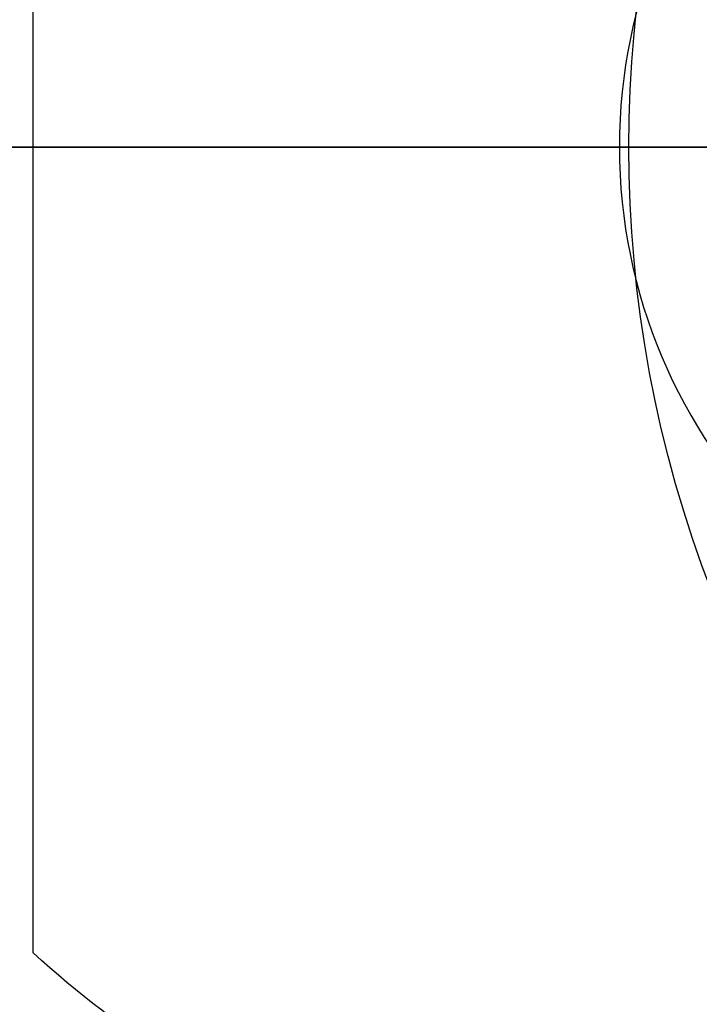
# Model space of a CAD drawing. Extents: x 1 to 126, y -14 to 17.
# Tile 56 of 131: x 43.0177 to 43.0871, y 1.3505 to 1.451. Entities that reach past the tile are written whole.
import ezdxf

# ---------------------------------------------------------------- set-up
doc = ezdxf.new("R2010")
doc.units = 0
doc.set_wipeout_variables(frame=1)
doc.header["$PDMODE"] = 3
doc.linetypes.add('DASHDOT', pattern=[1, 0.5, -0.25, 0, -0.25])
for name, color, linetype in [('A-ALBA-2', 2, 'Continuous'), ('A-ALBA-3', 3, 'Continuous'), ('A-ANOT-COTA-ACUM', 1, 'Continuous'), ('A-ANOT-COTA-PARC', 1, 'Continuous'), ('A-EQPM-FIJO', 1, 'Continuous'), ('A-MURO-HATC', 252, 'Continuous')]:
    doc.layers.add(name, color=color, linetype=linetype)
doc.styles.add('BIS-COTA', font='swissb.ttf')
doc.styles.add('BIS-COTA-ACUM', font='swissi.ttf', dxfattribs={"oblique": 20})
doc.dimstyles.new('BIS-COTA-ACUM', dxfattribs={"dimscale": 0.9, "dimtxt": 0.0016, "dimasz": 0.001, "dimexe": 0.0035, "dimexo": 0, "dimgap": 0.0005, "dimtad": 1, "dimdec": 1, "dimlfac": 100, "dimrnd": 1, "dimzin": 9, "dimdsep": 46, "dimtxsty": 'BIS-COTA-ACUM', "dimblk1": 'MARK1', "dimblk2": 'MARK2', "dimsah": 1, "dimcen": 0, "dimclrd": 1, "dimclre": 256, "dimclrt": 256, "dimaunit": 1, "dimadec": 0, "dimazin": 0, "dimtfac": 1, "dimtdec": 1, "dimtix": 1, "dimtmove": 2, "dimatfit": 3, "dimldrblk": 'MARK1', "dimfxl": 1, "dimtolj": 1, "dimarcsym": 1})
doc.dimstyles.new('BIS-COTA-PARC', dxfattribs={"dimscale": 0, "dimtxt": 0.0018, "dimasz": 0.001, "dimexe": 0.0015, "dimexo": 0, "dimgap": 0.0005, "dimtad": 1, "dimdec": 0, "dimlfac": 100, "dimzin": 9, "dimdsep": 46, "dimtxsty": 'BIS-COTA', "dimblk": 'OBLIQUE', "dimcen": 2.5, "dimclrd": 256, "dimclre": 251, "dimclrt": 2, "dimadec": 1, "dimazin": 2, "dimtfac": 1, "dimtdec": 0, "dimtix": 1, "dimtmove": 2, "dimatfit": 3, "dimldrblk": 'DOT', "dimfxl": 0.0015, "dimfxlon": 1, "dimtolj": 1, "dimtzin": 0, "dimarcsym": 0})

# ---------------------------------------------------------------- blocks, each defined once
blk = doc.blocks.new('BIS-IBB2-PL')
blk.add_lwpolyline([(-0.101822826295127, -0.2157172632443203, 0.08578280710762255), (-0.1325113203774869, -0.2757810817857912, 0.0754446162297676), (-0.1439988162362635, -0.3514797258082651, 0.0754446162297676), (-0.132511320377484, -0.427178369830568, 0.08578280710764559), (-0.1018228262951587, -0.4872421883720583, 0.1060700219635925), (-0.05283656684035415, -0.5298563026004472, 0.1268223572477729), (-9.793723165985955e-07, -0.5434768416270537, 0.1268223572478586), (0.05283460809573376, -0.5298563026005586, 0.1060700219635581), (0.1018208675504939, -0.4872421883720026, 0.08578280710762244), (0.1325093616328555, -0.427178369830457, 0.0754446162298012), (0.1439968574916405, -0.3514797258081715, 0.07544461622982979), (0.1325093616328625, -0.275781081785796, 0.0857828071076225), (0.1018208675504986, -0.2157172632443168, 0.08473736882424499), (0.08223316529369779, -0.1852129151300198), (-3.006607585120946e-07, -0.1852129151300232), (-0.08223444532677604, -0.1852129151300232, 0.08473736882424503), (-0.1018221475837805, -0.2157172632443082)], format="xyb")
blk.add_arc((-6.400166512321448e-07, -0.3715497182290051), 0.1255883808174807, 46.85917015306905, 133.1408298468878)
blk = doc.blocks.new('BIS-TOMA-AGUA')
at = {"linetype": 'DASHDOT', "ltscale": 0.03}
blk.add_line((-3.4003494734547e-18, -0.03983725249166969), (-6.909747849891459e-20, 0.03983725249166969), dxfattribs=at)
blk.add_circle((0, 0), 0.01250000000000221)
blk = doc.blocks.new('_Oblique')
at = {"color": 0, "lineweight": -2}
blk.add_line((-0.5, -0.5), (0.5, 0.5), dxfattribs=at)
blk = doc.blocks.new('*D507')
at = {"layer": 'A-ANOT-COTA-PARC', "color": 251, "lineweight": -2, "transparency": 16777216}
for p, q in [((42.65419813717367, 1.437996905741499), (42.59419813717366, 1.437996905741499)), ((42.65419813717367, 0.7954969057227), (42.59419813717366, 0.7954969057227))]:
    blk.add_line(p, q, dxfattribs=at)
at = {"layer": 'A-ANOT-COTA-PARC', "lineweight": -2, "transparency": 16777216}
blk.add_line((42.62419813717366, 1.437996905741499), (42.62419813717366, 0.7954969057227), dxfattribs=at)
at = {"layer": 'Defpoints', "color": 0, "transparency": 16777216}
for p in [(43.5290347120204, 1.437996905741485), (42.62419813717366, 0.7954969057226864), (43.53554786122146, 0.7954969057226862)]:
    blk.add_point(p, dxfattribs=at)
at = {"layer": 'A-ANOT-COTA-PARC', "lineweight": -2, "transparency": 16777216, "xscale": 0.02, "yscale": 0.02, "zscale": 0.02}
for p, rotation in [((42.62419813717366, 1.437996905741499), 90), ((42.62419813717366, 0.7954969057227), 270)]:
    blk.add_blockref('_Oblique', p, dxfattribs=dict(at, rotation=rotation))
at = {"layer": 'A-ANOT-COTA-PARC', "color": 2, "transparency": 16777216, "insert": (42.62419813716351, 1.115496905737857), "char_height": 0.036, "attachment_point": 5, "rotation": 90, "style": 'BIS-COTA'}
blk.add_mtext('\\A1;64', dxfattribs=at)
blk = doc.blocks.new('_Dot')
at = {"color": 0, "linetype": 'ByBlock', "lineweight": -2}
blk.add_line((-0.5, 0), (-1, 0), dxfattribs=at)
at = {"color": 0, "linetype": 'ByBlock', "const_width": 0.5}
blk.add_lwpolyline([(-0.25, 0, 1), (0.25, 0, 1)], format="xyb", close=True, dxfattribs=at)
blk = doc.blocks.new('*D487')
at = {"layer": 'A-ANOT-COTA-ACUM', "lineweight": -2, "transparency": 16777216}
for p, q in [((42.90373865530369, 1.217996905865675), (42.8183595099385, 1.217975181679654)), ((42.8183595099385, 1.217975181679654), (42.92542798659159, 1.217975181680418)), ((42.86373865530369, 1.21799690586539), (42.90373865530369, 1.217996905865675))]:
    blk.add_line(p, q, dxfattribs=at)
at = {"layer": 'Defpoints', "color": 0, "transparency": 16777216}
for p in [(44.83391216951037, 1.755496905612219), (42.85835950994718, 1.217975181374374), (42.86373865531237, 1.217996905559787)]:
    blk.add_point(p, dxfattribs=at)
at = {"layer": 'A-ANOT-COTA-ACUM', "transparency": 16777216, "insert": (42.89689374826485, 1.244442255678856), "char_height": 0.032, "attachment_point": 5, "style": 'BIS-COTA-ACUM'}
blk.add_mtext('\\A1;54', dxfattribs=at)
blk = doc.blocks.new('MARK1')
at = {"color": 0}
for p, q in [((0, 1.5), (0, -1.5)), ((0.9959054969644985, 0), (-1.004094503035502, 0))]:
    blk.add_line(p, q, dxfattribs=at)
blk.add_lwpolyline([(0.4991923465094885, 0.4951376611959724), (-0.5040945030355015, -0.5)], dxfattribs=at)
blk = doc.blocks.new('MARK2')
at = {"color": 0}
for p, q in [((0, 1.5), (0, -1.5)), ((0.9959054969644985, 0), (-1.004094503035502, 0))]:
    blk.add_line(p, q, dxfattribs=at)
blk.add_lwpolyline([(0.4991923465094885, 0.4951376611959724), (-0.5040945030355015, -0.5)], dxfattribs=at)
blk = doc.blocks.new('*D488')
at = {"layer": 'A-ANOT-COTA-ACUM', "lineweight": -2, "transparency": 16777216}
for p, q in [((43.00680286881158, 1.282419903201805), (43.00680286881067, 1.410892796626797)), ((43.03391216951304, 1.257996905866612), (43.00680286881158, 1.282419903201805)), ((43.03391216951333, 1.217996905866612), (43.03391216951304, 1.257996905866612))]:
    blk.add_line(p, q, dxfattribs=at)
at = {"layer": 'Defpoints', "color": 0, "transparency": 16777216}
for p in [(44.83391216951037, 1.755496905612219), (43.00680286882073, 1.322419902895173), (43.03391216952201, 1.217996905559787)]:
    blk.add_point(p, dxfattribs=at)
at = {"layer": 'A-ANOT-COTA-ACUM', "transparency": 16777216, "insert": (42.98035751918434, 1.371656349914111), "char_height": 0.032, "attachment_point": 5, "rotation": 90.00000000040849, "style": 'BIS-COTA-ACUM'}
blk.add_mtext('\\A1;180', dxfattribs=at)
blk = doc.blocks.new('*D489')
at = {"layer": 'A-ANOT-COTA-PARC', "color": 251, "lineweight": -2, "transparency": 16777216}
for p, q in [((43.49980700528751, 1.755496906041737), (43.55980700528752, 1.755496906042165)), ((43.49980700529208, 1.115496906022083), (43.55980700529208, 1.115496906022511))]:
    blk.add_line(p, q, dxfattribs=at)
at = {"layer": 'A-ANOT-COTA-PARC', "lineweight": -2, "transparency": 16777216}
blk.add_line((43.52980700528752, 1.755496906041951), (43.52980700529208, 1.115496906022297), dxfattribs=at)
at = {"layer": 'Defpoints', "color": 0, "transparency": 16777216}
for p in [(42.83391216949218, 1.75549690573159), (42.8339121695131, 1.115496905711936), (43.52980700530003, 1.115496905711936)]:
    blk.add_point(p, dxfattribs=at)
at = {"layer": 'A-ANOT-COTA-PARC', "lineweight": -2, "transparency": 16777216, "xscale": 0.02, "yscale": 0.02, "zscale": 0.02}
for p, rotation in [((43.52980700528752, 1.755496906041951), 90.0000000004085), ((43.52980700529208, 1.115496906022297), 270.0000000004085)]:
    blk.add_blockref('_Oblique', p, dxfattribs=dict(at, rotation=rotation))
at = {"layer": 'A-ANOT-COTA-PARC', "color": 2, "transparency": 16777216, "insert": (43.46262194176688, 1.369301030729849), "char_height": 0.036, "attachment_point": 5, "rotation": 90.00000000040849, "style": 'BIS-COTA'}
blk.add_mtext('\\A1;64', dxfattribs=at)
blk = doc.blocks.new('*D461')
at = {"layer": 'A-ANOT-COTA-ACUM', "lineweight": -2, "transparency": 16777216}
blk.add_line((47.36352474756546, 1.355822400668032), (47.36352474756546, 1.244012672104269), dxfattribs=at)
at = {"layer": 'Defpoints', "color": 0, "transparency": 16777216}
for p in [(42.71391216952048, 2.055496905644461), (47.36352474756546, 1.355822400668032), (47.36352474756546, 1.31254259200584)]:
    blk.add_point(p, dxfattribs=at)
at = {"layer": 'A-ANOT-COTA-ACUM', "transparency": 16777216, "insert": (47.38999182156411, 1.273277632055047), "char_height": 0.032, "attachment_point": 5, "rotation": 270, "style": 'BIS-COTA-ACUM'}
blk.add_mtext('\\A1;25', dxfattribs=at)
blk = doc.blocks.new('*D462')
at = {"layer": 'A-ANOT-COTA-ACUM', "lineweight": -2, "transparency": 16777216}
blk.add_line((47.46352474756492, 1.233746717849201), (47.46352474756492, 1.131096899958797), dxfattribs=at)
at = {"layer": 'Defpoints', "color": 0, "transparency": 16777216}
for p in [(42.71391216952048, 2.055496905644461), (47.46352474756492, 1.233746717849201), (47.46352474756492, 1.199451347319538)]:
    blk.add_point(p, dxfattribs=at)
at = {"layer": 'A-ANOT-COTA-ACUM', "transparency": 16777216, "insert": (47.48999182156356, 1.16027412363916), "char_height": 0.032, "attachment_point": 5, "rotation": 270, "style": 'BIS-COTA-ACUM'}
blk.add_mtext('\\A1;35', dxfattribs=at)
blk = doc.blocks.new('*D463')
at = {"layer": 'A-ANOT-COTA-ACUM', "lineweight": -2, "transparency": 16777216}
blk.add_line((47.46352474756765, 0.6337467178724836), (47.46352474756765, 0.5063092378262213), dxfattribs=at)
at = {"layer": 'Defpoints', "color": 0, "transparency": 16777216}
for p in [(42.71391216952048, 2.055496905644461), (47.46352474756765, 0.6337467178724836), (47.46352474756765, 0.5746636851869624)]:
    blk.add_point(p, dxfattribs=at)
at = {"layer": 'A-ANOT-COTA-ACUM', "transparency": 16777216, "insert": (47.48999182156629, 0.5354864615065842), "char_height": 0.032, "attachment_point": 5, "rotation": 270, "style": 'BIS-COTA-ACUM'}
blk.add_mtext('\\A1;35', dxfattribs=at)
blk = doc.blocks.new('*D464')
at = {"layer": 'A-ANOT-COTA-ACUM', "lineweight": -2, "transparency": 16777216}
blk.add_line((47.36352474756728, 0.715822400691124), (47.36352474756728, 0.6065174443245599), dxfattribs=at)
at = {"layer": 'Defpoints', "color": 0, "transparency": 16777216}
for p in [(42.71391216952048, 2.055496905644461), (47.36352474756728, 0.715822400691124), (47.36352474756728, 0.6750473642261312)]:
    blk.add_point(p, dxfattribs=at)
at = {"layer": 'A-ANOT-COTA-ACUM', "transparency": 16777216, "insert": (47.38999182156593, 0.6357824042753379), "char_height": 0.032, "attachment_point": 5, "rotation": 270, "style": 'BIS-COTA-ACUM'}
blk.add_mtext('\\A1;25', dxfattribs=at)
blk = doc.blocks.new('*D453')
at = {"layer": 'A-ANOT-COTA-ACUM', "lineweight": -2, "transparency": 16777216}
for p, q in [((43.08675942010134, -0.2431305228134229), (43.08675942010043, -0.1146576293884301)), ((43.03391216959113, -0.2545030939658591), (43.08675942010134, -0.2431305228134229)), ((43.03391216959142, -0.2945030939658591), (43.03391216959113, -0.2545030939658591))]:
    blk.add_line(p, q, dxfattribs=at)
at = {"layer": 'Defpoints', "color": 0, "transparency": 16777216}
for p in [(44.83391216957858, 2.855496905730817), (43.08675942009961, -0.2031305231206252), (43.03391216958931, -0.2945030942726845)]:
    blk.add_point(p, dxfattribs=at)
at = {"layer": 'A-ANOT-COTA-ACUM', "transparency": 16777216, "insert": (43.06031407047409, -0.1538940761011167), "char_height": 0.032, "attachment_point": 5, "rotation": 90.00000000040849, "style": 'BIS-COTA-ACUM'}
blk.add_mtext('\\A1;180', dxfattribs=at)
blk = doc.blocks.new('*D454')
at = {"layer": 'A-ANOT-COTA-ACUM', "lineweight": -2, "transparency": 16777216}
for p, q in [((43.03391216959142, -0.2945030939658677), (43.07391216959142, -0.2945030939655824)), ((43.07391216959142, -0.2945030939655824), (43.08715473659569, -0.3469701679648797)), ((43.08715473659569, -0.3469701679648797), (43.21992737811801, -0.3469701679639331))]:
    blk.add_line(p, q, dxfattribs=at)
at = {"layer": 'Defpoints', "color": 0, "transparency": 16777216}
for p in [(44.83391216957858, 2.855496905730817), (43.03391216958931, -0.2945030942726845), (43.12715473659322, -0.3469701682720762)]:
    blk.add_point(p, dxfattribs=at)
at = {"layer": 'A-ANOT-COTA-ACUM', "transparency": 16777216, "insert": (43.17854105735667, -0.3205030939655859), "char_height": 0.032, "attachment_point": 5, "style": 'BIS-COTA-ACUM'}
blk.add_mtext('\\A1;315', dxfattribs=at)
blk = doc.blocks.new('*D445')
at = {"layer": 'A-ANOT-COTA-ACUM', "lineweight": -2, "transparency": 16777216}
for p, q in [((43.08675941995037, -0.2431305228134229), (43.08675941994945, -0.1146576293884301)), ((43.03391216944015, -0.2545030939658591), (43.08675941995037, -0.2431305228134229)), ((43.03391216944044, -0.2945030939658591), (43.03391216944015, -0.2545030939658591))]:
    blk.add_line(p, q, dxfattribs=at)
at = {"layer": 'Defpoints', "color": 0, "transparency": 16777216}
for p in [(44.83391216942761, 2.855496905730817), (43.08675941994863, -0.2031305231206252), (43.03391216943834, -0.2945030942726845)]:
    blk.add_point(p, dxfattribs=at)
at = {"layer": 'A-ANOT-COTA-ACUM', "transparency": 16777216, "insert": (43.06031407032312, -0.1538940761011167), "char_height": 0.032, "attachment_point": 5, "rotation": 90.00000000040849, "style": 'BIS-COTA-ACUM'}
blk.add_mtext('\\A1;180', dxfattribs=at)
blk = doc.blocks.new('*D446')
at = {"layer": 'A-ANOT-COTA-ACUM', "lineweight": -2, "transparency": 16777216}
for p, q in [((43.03391216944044, -0.2945030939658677), (43.07391216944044, -0.2945030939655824)), ((43.07391216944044, -0.2945030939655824), (43.08715473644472, -0.3469701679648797)), ((43.08715473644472, -0.3469701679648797), (43.21992737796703, -0.3469701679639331))]:
    blk.add_line(p, q, dxfattribs=at)
at = {"layer": 'Defpoints', "color": 0, "transparency": 16777216}
for p in [(44.83391216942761, 2.855496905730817), (43.03391216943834, -0.2945030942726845), (43.12715473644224, -0.3469701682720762)]:
    blk.add_point(p, dxfattribs=at)
at = {"layer": 'A-ANOT-COTA-ACUM', "transparency": 16777216, "insert": (43.17854105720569, -0.3205030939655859), "char_height": 0.032, "attachment_point": 5, "style": 'BIS-COTA-ACUM'}
blk.add_mtext('\\A1;315', dxfattribs=at)

msp = doc.modelspace()

# ---------------------------------------------------------------- hatches: boundary and pattern name
h = msp.add_hatch()
h.set_pattern_fill('ANGLE', color=256, angle=179.9999999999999)
h.set_pattern_definition([(179.9999999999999, (87.60991299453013, 28.02786462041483), (-8.770173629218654e-15, -6.985), [5.08, -1.905]), (270, (87.60991299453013, 28.02786462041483), (6.985, -9.197881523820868e-15), [5.08, -1.905])])
h.paths.add_polyline_path([(44.8339121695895, -1.044503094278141), (44.18391210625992, -1.044503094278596), (43.58391210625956, -1.044503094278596), (43.20891213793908, -1.044503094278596), (43.2089121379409, -1.16450309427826), (45.13391216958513, -1.16450309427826), (45.13391216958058, -1.054622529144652), (45.13391216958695, 0.8154972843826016), (44.83391216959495, 0.8154972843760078), (44.83391216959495, 0.55549690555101), (44.83391216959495, 0.4554968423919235)])
h.paths.add_polyline_path([(44.83391216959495, 0.8154972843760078), (45.13391216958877, 0.8154972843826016), (45.13391216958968, 1.4354972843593), (44.83391216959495, 1.435497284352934)])
h.paths.add_polyline_path([(44.83391216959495, 1.435497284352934), (45.13391216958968, 1.4354972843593), (45.13391216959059, 2.055496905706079), (42.71391216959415, 2.055496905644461), (42.71391216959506, 1.875432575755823), (42.83391216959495, 1.875432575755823), (42.83391216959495, 1.805496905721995), (42.87391216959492, 1.805496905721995), (42.90391216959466, 1.805496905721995), (43.81891216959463, 1.805496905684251), (43.84891216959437, 1.805496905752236), (44.83391216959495, 1.805496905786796), (44.83391216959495, 1.755496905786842)])
edge = h.paths.add_edge_path(flags=16)
edge.add_ellipse((43.87832226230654, 1.887329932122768), major_axis=(-0.09003937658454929, -4.42763846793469e-14), ratio=0.3555555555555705, start_angle=155.36609008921, end_angle=166.3286705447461, ccw=False)
edge.add_ellipse((43.87832226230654, 1.887329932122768), major_axis=(-0.09003937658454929, -4.42763846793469e-14), ratio=0.3555555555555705, start_angle=146.4269191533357, end_angle=155.36609008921)
edge.add_line((43.94988824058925, 1.867609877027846), (43.94599122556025, 1.86621100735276))
edge.add_ellipse((43.87832226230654, 1.887329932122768), major_axis=(-0.09003937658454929, -4.42763846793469e-14), ratio=0.3555555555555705, start_angle=131.8211756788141, end_angle=138.7246970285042, ccw=False)
edge.add_ellipse((43.87832226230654, 1.887329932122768), major_axis=(-0.09003937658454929, -4.42763846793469e-14), ratio=0.3555555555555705, start_angle=125.4643391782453, end_angle=131.8211756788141)
edge.add_line((43.92635541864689, 1.860125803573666), (43.92265496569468, 1.859465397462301))
edge.add_ellipse((43.87832226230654, 1.887329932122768), major_axis=(-0.09003937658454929, -4.42763846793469e-14), ratio=0.3555555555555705, start_angle=113.81099919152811, end_angle=119.49648554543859, ccw=False)
edge.add_ellipse((43.87832226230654, 1.887329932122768), major_axis=(-0.09003937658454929, -4.42763846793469e-14), ratio=0.3555555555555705, start_angle=108.3308072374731, end_angle=113.8109991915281)
edge.add_line((43.902153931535, 1.856369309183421), (43.89857167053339, 1.856136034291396))
edge.add_ellipse((43.87832226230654, 1.887329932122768), major_axis=(-0.09003937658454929, -4.42763846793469e-14), ratio=0.3555555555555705, start_angle=97.76051483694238, end_angle=102.99670558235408, ccw=False)
edge.add_ellipse((43.87832226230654, 1.887329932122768), major_axis=(-0.09003937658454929, -4.42763846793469e-14), ratio=0.3555555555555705, start_angle=92.58069954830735, end_angle=97.76051483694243)
edge.add_line((43.87773954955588, 1.855236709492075), (43.87426810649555, 1.855348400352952))
edge.add_ellipse((43.87832226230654, 1.887329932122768), major_axis=(-0.09003937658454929, -4.42763846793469e-14), ratio=0.3555555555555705, start_angle=442.23948516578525, end_angle=447.41930045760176, ccw=False)
edge.add_ellipse((43.87832226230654, 1.887329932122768), major_axis=(-0.09003937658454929, -4.42763846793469e-14), ratio=0.3555555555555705, start_angle=437.0032940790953, end_angle=442.2394851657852)
edge.add_line((43.85333012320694, 1.856484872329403), (43.85000461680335, 1.856940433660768))
edge.add_ellipse((43.87832226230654, 1.887329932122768), major_axis=(-0.09003937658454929, -4.42763846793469e-14), ratio=0.3555555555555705, start_angle=426.1890008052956, end_angle=431.66919275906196, ccw=False)
edge.add_ellipse((43.87832226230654, 1.887329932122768), major_axis=(-0.09003937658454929, -4.42763846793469e-14), ratio=0.3555555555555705, start_angle=420.5035143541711, end_angle=426.1890008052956)
edge.add_line((43.82914829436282, 1.860383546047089), (43.82608176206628, 1.86125527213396))
edge.add_ellipse((43.87832226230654, 1.887329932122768), major_axis=(-0.09003937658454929, -4.42763846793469e-14), ratio=0.3555555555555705, start_angle=408.17882432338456, end_angle=414.535659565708, ccw=False)
edge.add_ellipse((43.87832226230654, 1.887329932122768), major_axis=(-0.09003937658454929, -4.42763846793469e-14), ratio=0.3555555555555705, start_angle=401.2753046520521, end_angle=408.1788243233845)
edge.add_ellipse((43.87832226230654, 1.887329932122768), major_axis=(-0.09003937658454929, -4.42763846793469e-14), ratio=0.3555555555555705, start_angle=384.6339088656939, end_angle=393.573081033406)
edge.add_ellipse((43.87832226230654, 1.887329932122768), major_axis=(-0.09003937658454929, -4.42763846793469e-14), ratio=0.3555555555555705, start_angle=373.6713299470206, end_angle=384.6339088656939)
edge.add_ellipse((43.87832226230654, 1.887329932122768), major_axis=(-0.09003937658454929, -4.42763846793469e-14), ratio=0.3555555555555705, start_angle=359.9999999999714, end_angle=373.6713299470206)
edge.add_line((43.7875727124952, 1.891557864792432), (43.79083392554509, 1.894896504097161))
edge.add_ellipse((43.87832226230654, 1.887329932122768), major_axis=(-0.09003937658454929, -4.42763846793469e-14), ratio=0.3555555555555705, start_angle=335.36609113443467, end_angle=346.3286700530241, ccw=False)
edge.add_ellipse((43.87832226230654, 1.887329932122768), major_axis=(-0.09003937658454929, -4.42763846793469e-14), ratio=0.3555555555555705, start_angle=326.426918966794, end_angle=335.3660911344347)
edge.add_line((43.80675628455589, 1.907049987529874), (43.81065330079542, 1.908448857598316))
edge.add_ellipse((43.87832226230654, 1.887329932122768), major_axis=(-0.09003937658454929, -4.42763846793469e-14), ratio=0.3555555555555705, start_angle=311.82117567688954, end_angle=318.7246953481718, ccw=False)
edge.add_ellipse((43.87832226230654, 1.887329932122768), major_axis=(-0.09003937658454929, -4.42763846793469e-14), ratio=0.3555555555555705, start_angle=305.4643404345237, end_angle=311.8211756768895)
edge.add_line((43.83028910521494, 1.914534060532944), (43.83398955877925, 1.915194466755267))
edge.add_ellipse((43.87832226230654, 1.887329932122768), major_axis=(-0.09003937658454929, -4.42763846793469e-14), ratio=0.3555555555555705, start_angle=293.8109991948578, end_angle=299.49648564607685, ccw=False)
edge.add_ellipse((43.87832226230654, 1.887329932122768), major_axis=(-0.09003937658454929, -4.42763846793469e-14), ratio=0.3555555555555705, start_angle=288.3308072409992, end_angle=293.8109991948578)
edge.add_line((43.85449059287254, 1.918290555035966), (43.85807285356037, 1.918523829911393))
edge.add_ellipse((43.87832226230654, 1.887329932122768), major_axis=(-0.09003937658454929, -4.42763846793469e-14), ratio=0.3555555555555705, start_angle=277.760514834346, end_angle=282.9967059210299, ccw=False)
edge.add_ellipse((43.87832226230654, 1.887329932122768), major_axis=(-0.09003937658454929, -4.42763846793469e-14), ratio=0.3555555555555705, start_angle=272.5806995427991, end_angle=277.760514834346)
edge.add_line((43.87890497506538, 1.91942315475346), (43.88237641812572, 1.919311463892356))
edge.add_ellipse((43.87832226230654, 1.887329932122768), major_axis=(-0.09003937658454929, -4.42763846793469e-14), ratio=0.3555555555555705, start_angle=262.2394851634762, end_angle=267.4193004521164, ccw=False)
edge.add_ellipse((43.87832226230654, 1.887329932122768), major_axis=(-0.09003937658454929, -4.42763846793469e-14), ratio=0.3555555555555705, start_angle=257.0032944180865, end_angle=262.2394851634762)
edge.add_line((43.9033144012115, 1.918174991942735), (43.90663990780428, 1.91771943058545))
edge.add_ellipse((43.87832226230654, 1.887329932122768), major_axis=(-0.09003937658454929, -4.42763846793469e-14), ratio=0.3555555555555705, start_angle=246.18900080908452, end_angle=251.66919276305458, ccw=False)
edge.add_ellipse((43.87832226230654, 1.887329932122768), major_axis=(-0.09003937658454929, -4.42763846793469e-14), ratio=0.3555555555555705, start_angle=240.5035144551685, end_angle=246.1890008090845)
edge.add_line((43.92749622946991, 1.914276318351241), (43.93056276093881, 1.913404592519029))
edge.add_ellipse((43.87832226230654, 1.887329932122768), major_axis=(-0.09003937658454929, -4.42763846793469e-14), ratio=0.3555555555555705, start_angle=228.1788243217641, end_angle=234.5356608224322, ccw=False)
edge.add_ellipse((43.87832226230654, 1.887329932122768), major_axis=(-0.09003937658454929, -4.42763846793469e-14), ratio=0.3555555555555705, start_angle=221.2753029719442, end_angle=228.1788243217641)
edge.add_ellipse((43.87832226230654, 1.887329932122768), major_axis=(-0.09003937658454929, -4.42763846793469e-14), ratio=0.3555555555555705, start_angle=204.6339099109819, end_angle=213.5730808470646)
edge.add_ellipse((43.87832226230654, 1.887329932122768), major_axis=(-0.09003937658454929, -4.42763846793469e-14), ratio=0.3555555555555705, start_angle=193.6713294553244, end_angle=204.6339099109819)
edge.add_ellipse((43.87832226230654, 1.887329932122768), major_axis=(-0.09003937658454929, -4.42763846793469e-14), ratio=0.3555555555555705, start_angle=179.999999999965, end_angle=193.6713294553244)
edge.add_line((43.96907181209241, 1.883101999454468), (43.96581059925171, 1.879763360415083))
h.paths.add_polyline_path([(43.96581059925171, 1.971246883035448), (43.96016711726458, 1.965469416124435), (43.95056476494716, 1.95933624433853), (43.93495479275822, 1.95373290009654), (43.91894988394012, 1.950110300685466), (43.90275792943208, 1.947892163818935), (43.88647645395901, 1.946831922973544), (43.87016807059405, 1.946831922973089), (43.85388659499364, 1.947892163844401), (43.83769464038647, 1.950110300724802), (43.82168973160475, 1.953732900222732), (43.80607976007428, 1.959336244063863), (43.79647740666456, 1.965469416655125), (43.79083392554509, 1.971246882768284), (43.78828288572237, 1.978813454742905), (43.79083392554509, 1.986380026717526), (43.79647740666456, 1.992157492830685), (43.80607976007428, 1.998290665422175), (43.82168973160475, 2.003894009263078), (43.83769464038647, 2.007516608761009), (43.85388659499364, 2.00973474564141), (43.87016807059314, 2.010794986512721), (43.88647645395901, 2.010794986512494), (43.90275792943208, 2.009734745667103), (43.91894988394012, 2.007516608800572), (43.93495479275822, 2.003894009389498), (43.95056476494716, 1.998290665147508), (43.96016711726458, 1.992157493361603), (43.96581059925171, 1.98638002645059), (43.96836163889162, 1.978813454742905)], flags=16)
h.paths.add_polyline_path([(44.94877698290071, 0.2266016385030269), (45.02352647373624, 0.2266016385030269), (45.02352647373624, 0.3046016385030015), (44.94877698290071, 0.3046016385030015)], flags=24)
h.paths.add_polyline_path([(43.64205854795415, -1.062896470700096), (43.64205854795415, -1.137645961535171), (43.72005854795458, -1.137645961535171), (43.72005854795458, -1.062896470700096)], flags=24)
h.paths.add_polyline_path([(44.87285814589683, 0.7451700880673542), (45.06120437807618, 0.7451700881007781), (45.06120437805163, 0.8840988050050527), (44.87285814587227, 0.8840988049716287)], flags=9)
h.paths.add_polyline_path([(45.04349349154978, 1.162493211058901), (45.04349349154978, 1.087743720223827), (45.12149349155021, 1.087743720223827), (45.12149349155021, 1.162493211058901)], flags=24)
h.paths.add_polyline_path([(44.87285814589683, 1.36517008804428), (45.06120437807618, 1.365170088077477), (45.06120437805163, 1.504098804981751), (44.87285814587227, 1.504098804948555)], flags=9)
h.paths.add_polyline_path([(43.71538433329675, 1.942798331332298), (43.71538433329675, 1.868048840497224), (43.79338433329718, 1.868048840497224), (43.79338433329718, 1.942798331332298)], flags=24)
h.paths.add_polyline_path([(43.91345358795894, 1.910607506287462), (43.84319093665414, 1.910607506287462), (43.84319093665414, 1.864052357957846), (43.91345358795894, 1.864052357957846)], flags=8)
h.paths.add_polyline_path([(43.91458982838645, 2.002091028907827), (43.84205469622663, 2.002091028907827), (43.84205469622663, 1.955535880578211), (43.91458982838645, 1.955535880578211)], flags=8)
h.paths.add_polyline_path([(45.04344461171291, 1.632383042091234), (45.04344461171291, 1.557633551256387), (45.12144461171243, 1.557633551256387), (45.12144461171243, 1.632383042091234)], flags=24)
at = {"layer": 'A-MURO-HATC'}
h = msp.add_hatch(color=256, dxfattribs=at)
h.dxf.hatch_style = 1
h.paths.add_polyline_path([(44.83391216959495, 0.8154972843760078), (45.13391216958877, 0.8154972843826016), (45.13391216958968, 1.4354972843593), (44.83391216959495, 1.435497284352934)])
h.paths.add_polyline_path([(44.83391216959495, 1.435497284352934), (45.13391216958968, 1.4354972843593), (45.13391216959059, 2.055496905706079), (42.71391216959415, 2.055496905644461), (42.71391216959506, 1.875432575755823), (42.83391216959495, 1.875432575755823), (42.83391216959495, 1.805496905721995), (42.87391216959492, 1.805496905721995), (42.90391216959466, 1.805496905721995), (43.81891216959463, 1.805496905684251), (43.84891216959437, 1.805496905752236), (44.83391216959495, 1.805496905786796), (44.83391216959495, 1.755496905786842)])
edge = h.paths.add_edge_path(flags=16)
edge.add_ellipse((43.87832226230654, 1.887329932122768), major_axis=(-0.09003937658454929, -4.42763846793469e-14), ratio=0.3555555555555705, start_angle=155.36609008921, end_angle=166.3286705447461)
edge.add_ellipse((43.87832226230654, 1.887329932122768), major_axis=(-0.09003937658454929, -4.42763846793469e-14), ratio=0.3555555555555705, start_angle=146.4269191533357, end_angle=155.36609008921)
edge.add_ellipse((43.87832226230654, 1.887329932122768), major_axis=(-0.09003937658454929, -4.42763846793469e-14), ratio=0.3555555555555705, start_angle=138.7246970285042, end_angle=146.4269191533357)
edge.add_ellipse((43.87832226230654, 1.887329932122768), major_axis=(-0.09003937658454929, -4.42763846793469e-14), ratio=0.3555555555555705, start_angle=131.8211756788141, end_angle=138.7246970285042)
edge.add_ellipse((43.87832226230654, 1.887329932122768), major_axis=(-0.09003937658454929, -4.42763846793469e-14), ratio=0.3555555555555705, start_angle=125.4643391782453, end_angle=131.8211756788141)
edge.add_ellipse((43.87832226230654, 1.887329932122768), major_axis=(-0.09003937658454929, -4.42763846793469e-14), ratio=0.3555555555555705, start_angle=119.4964855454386, end_angle=125.4643391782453)
edge.add_ellipse((43.87832226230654, 1.887329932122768), major_axis=(-0.09003937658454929, -4.42763846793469e-14), ratio=0.3555555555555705, start_angle=113.8109991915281, end_angle=119.4964855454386)
edge.add_ellipse((43.87832226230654, 1.887329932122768), major_axis=(-0.09003937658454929, -4.42763846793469e-14), ratio=0.3555555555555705, start_angle=108.3308072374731, end_angle=113.8109991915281)
edge.add_ellipse((43.87832226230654, 1.887329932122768), major_axis=(-0.09003937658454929, -4.42763846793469e-14), ratio=0.3555555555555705, start_angle=102.996705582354, end_angle=108.3308072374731)
edge.add_ellipse((43.87832226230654, 1.887329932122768), major_axis=(-0.09003937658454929, -4.42763846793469e-14), ratio=0.3555555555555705, start_angle=97.76051483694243, end_angle=102.996705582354)
edge.add_ellipse((43.87832226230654, 1.887329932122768), major_axis=(-0.09003937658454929, -4.42763846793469e-14), ratio=0.3555555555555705, start_angle=92.58069954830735, end_angle=97.76051483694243)
edge.add_ellipse((43.87832226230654, 1.887329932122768), major_axis=(-0.09003937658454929, -4.42763846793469e-14), ratio=0.3555555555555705, start_angle=87.41930045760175, end_angle=92.58069954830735)
edge.add_ellipse((43.87832226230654, 1.887329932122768), major_axis=(-0.09003937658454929, -4.42763846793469e-14), ratio=0.3555555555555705, start_angle=442.2394851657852, end_angle=447.4193004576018)
edge.add_ellipse((43.87832226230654, 1.887329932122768), major_axis=(-0.09003937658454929, -4.42763846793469e-14), ratio=0.3555555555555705, start_angle=437.0032940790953, end_angle=442.2394851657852)
edge.add_ellipse((43.87832226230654, 1.887329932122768), major_axis=(-0.09003937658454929, -4.42763846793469e-14), ratio=0.3555555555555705, start_angle=431.6691927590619, end_angle=437.0032940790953)
edge.add_ellipse((43.87832226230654, 1.887329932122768), major_axis=(-0.09003937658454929, -4.42763846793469e-14), ratio=0.3555555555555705, start_angle=426.1890008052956, end_angle=431.6691927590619)
edge.add_ellipse((43.87832226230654, 1.887329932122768), major_axis=(-0.09003937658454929, -4.42763846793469e-14), ratio=0.3555555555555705, start_angle=420.5035143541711, end_angle=426.1890008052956)
edge.add_ellipse((43.87832226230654, 1.887329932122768), major_axis=(-0.09003937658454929, -4.42763846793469e-14), ratio=0.3555555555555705, start_angle=414.5356595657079, end_angle=420.5035143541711)
edge.add_ellipse((43.87832226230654, 1.887329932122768), major_axis=(-0.09003937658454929, -4.42763846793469e-14), ratio=0.3555555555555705, start_angle=408.1788243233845, end_angle=414.5356595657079)
edge.add_ellipse((43.87832226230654, 1.887329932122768), major_axis=(-0.09003937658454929, -4.42763846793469e-14), ratio=0.3555555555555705, start_angle=401.2753046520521, end_angle=408.1788243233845)
edge.add_ellipse((43.87832226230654, 1.887329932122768), major_axis=(-0.09003937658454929, -4.42763846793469e-14), ratio=0.3555555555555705, start_angle=393.573081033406, end_angle=401.2753046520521)
edge.add_ellipse((43.87832226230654, 1.887329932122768), major_axis=(-0.09003937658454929, -4.42763846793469e-14), ratio=0.3555555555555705, start_angle=384.6339088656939, end_angle=393.573081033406)
edge.add_ellipse((43.87832226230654, 1.887329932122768), major_axis=(-0.09003937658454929, -4.42763846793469e-14), ratio=0.3555555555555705, start_angle=373.6713299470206, end_angle=384.6339088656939)
edge.add_ellipse((43.87832226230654, 1.887329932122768), major_axis=(-0.09003937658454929, -4.42763846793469e-14), ratio=0.3555555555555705, start_angle=359.9999999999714, end_angle=373.6713299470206)
edge.add_ellipse((43.87832226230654, 1.887329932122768), major_axis=(-0.09003937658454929, -4.42763846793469e-14), ratio=0.3555555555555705, start_angle=346.3286700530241, end_angle=359.9999999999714)
edge.add_ellipse((43.87832226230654, 1.887329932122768), major_axis=(-0.09003937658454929, -4.42763846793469e-14), ratio=0.3555555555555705, start_angle=335.3660911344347, end_angle=346.3286700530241)
edge.add_ellipse((43.87832226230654, 1.887329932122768), major_axis=(-0.09003937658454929, -4.42763846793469e-14), ratio=0.3555555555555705, start_angle=326.426918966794, end_angle=335.3660911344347)
edge.add_ellipse((43.87832226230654, 1.887329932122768), major_axis=(-0.09003937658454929, -4.42763846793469e-14), ratio=0.3555555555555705, start_angle=318.7246953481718, end_angle=326.426918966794)
edge.add_ellipse((43.87832226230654, 1.887329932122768), major_axis=(-0.09003937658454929, -4.42763846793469e-14), ratio=0.3555555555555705, start_angle=311.8211756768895, end_angle=318.7246953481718)
edge.add_ellipse((43.87832226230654, 1.887329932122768), major_axis=(-0.09003937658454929, -4.42763846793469e-14), ratio=0.3555555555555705, start_angle=305.4643404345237, end_angle=311.8211756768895)
edge.add_ellipse((43.87832226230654, 1.887329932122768), major_axis=(-0.09003937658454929, -4.42763846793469e-14), ratio=0.3555555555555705, start_angle=299.4964856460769, end_angle=305.4643404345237)
edge.add_ellipse((43.87832226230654, 1.887329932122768), major_axis=(-0.09003937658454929, -4.42763846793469e-14), ratio=0.3555555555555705, start_angle=293.8109991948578, end_angle=299.4964856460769)
edge.add_ellipse((43.87832226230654, 1.887329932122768), major_axis=(-0.09003937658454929, -4.42763846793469e-14), ratio=0.3555555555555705, start_angle=288.3308072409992, end_angle=293.8109991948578)
edge.add_ellipse((43.87832226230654, 1.887329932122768), major_axis=(-0.09003937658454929, -4.42763846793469e-14), ratio=0.3555555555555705, start_angle=282.9967059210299, end_angle=288.3308072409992)
edge.add_ellipse((43.87832226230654, 1.887329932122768), major_axis=(-0.09003937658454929, -4.42763846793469e-14), ratio=0.3555555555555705, start_angle=277.760514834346, end_angle=282.9967059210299)
edge.add_ellipse((43.87832226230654, 1.887329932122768), major_axis=(-0.09003937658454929, -4.42763846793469e-14), ratio=0.3555555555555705, start_angle=272.5806995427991, end_angle=277.760514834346)
edge.add_ellipse((43.87832226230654, 1.887329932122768), major_axis=(-0.09003937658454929, -4.42763846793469e-14), ratio=0.3555555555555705, start_angle=267.4193004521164, end_angle=272.5806995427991)
edge.add_ellipse((43.87832226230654, 1.887329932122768), major_axis=(-0.09003937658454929, -4.42763846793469e-14), ratio=0.3555555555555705, start_angle=262.2394851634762, end_angle=267.4193004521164)
edge.add_ellipse((43.87832226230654, 1.887329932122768), major_axis=(-0.09003937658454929, -4.42763846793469e-14), ratio=0.3555555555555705, start_angle=257.0032944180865, end_angle=262.2394851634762)
edge.add_ellipse((43.87832226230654, 1.887329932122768), major_axis=(-0.09003937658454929, -4.42763846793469e-14), ratio=0.3555555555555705, start_angle=251.6691927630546, end_angle=257.0032944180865)
edge.add_ellipse((43.87832226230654, 1.887329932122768), major_axis=(-0.09003937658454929, -4.42763846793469e-14), ratio=0.3555555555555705, start_angle=246.1890008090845, end_angle=251.6691927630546)
edge.add_ellipse((43.87832226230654, 1.887329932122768), major_axis=(-0.09003937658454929, -4.42763846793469e-14), ratio=0.3555555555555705, start_angle=240.5035144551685, end_angle=246.1890008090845)
edge.add_ellipse((43.87832226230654, 1.887329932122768), major_axis=(-0.09003937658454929, -4.42763846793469e-14), ratio=0.3555555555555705, start_angle=234.5356608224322, end_angle=240.5035144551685)
edge.add_ellipse((43.87832226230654, 1.887329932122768), major_axis=(-0.09003937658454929, -4.42763846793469e-14), ratio=0.3555555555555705, start_angle=228.1788243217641, end_angle=234.5356608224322)
edge.add_ellipse((43.87832226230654, 1.887329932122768), major_axis=(-0.09003937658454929, -4.42763846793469e-14), ratio=0.3555555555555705, start_angle=221.2753029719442, end_angle=228.1788243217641)
edge.add_ellipse((43.87832226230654, 1.887329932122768), major_axis=(-0.09003937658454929, -4.42763846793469e-14), ratio=0.3555555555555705, start_angle=213.5730808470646, end_angle=221.2753029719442)
edge.add_ellipse((43.87832226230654, 1.887329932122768), major_axis=(-0.09003937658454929, -4.42763846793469e-14), ratio=0.3555555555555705, start_angle=204.6339099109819, end_angle=213.5730808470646)
edge.add_ellipse((43.87832226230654, 1.887329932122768), major_axis=(-0.09003937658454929, -4.42763846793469e-14), ratio=0.3555555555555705, start_angle=193.6713294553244, end_angle=204.6339099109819)
edge.add_ellipse((43.87832226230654, 1.887329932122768), major_axis=(-0.09003937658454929, -4.42763846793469e-14), ratio=0.3555555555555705, start_angle=179.999999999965, end_angle=193.6713294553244)
edge.add_ellipse((43.87832226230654, 1.887329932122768), major_axis=(-0.09003937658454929, -4.42763846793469e-14), ratio=0.3555555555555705, start_angle=166.3286705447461, end_angle=179.999999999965)
h.paths.add_polyline_path([(43.96836163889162, 1.978813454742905), (43.96581059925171, 1.971246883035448), (43.96016711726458, 1.965469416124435), (43.95334137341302, 1.961109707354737), (43.94599122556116, 1.957694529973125), (43.93836123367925, 1.954955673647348), (43.93056276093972, 1.952738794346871), (43.92265496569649, 1.950948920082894), (43.91467304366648, 1.949524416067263), (43.90663990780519, 1.94842395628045), (43.8985716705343, 1.947619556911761), (43.89048052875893, 1.947092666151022), (43.88237641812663, 1.946831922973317), (43.87426810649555, 1.946831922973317), (43.86616399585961, 1.947092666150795), (43.85807285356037, 1.94761955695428), (43.85000461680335, 1.948423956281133), (43.84197148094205, 1.949524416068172), (43.83398955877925, 1.950948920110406), (43.82608176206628, 1.952738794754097), (43.81828329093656, 1.954955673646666), (43.81065330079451, 1.957694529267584), (43.80330315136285, 1.96110970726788), (43.79647740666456, 1.965469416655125), (43.79083392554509, 1.971246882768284), (43.78828288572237, 1.978813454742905), (43.79083392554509, 1.986380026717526), (43.79647740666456, 1.992157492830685), (43.80330315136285, 1.996517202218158), (43.81065330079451, 1.999932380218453), (43.81828329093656, 2.002671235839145), (43.82608176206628, 2.004888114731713), (43.83398955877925, 2.006677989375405), (43.84197148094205, 2.008102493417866), (43.85000461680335, 2.009202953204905), (43.85807285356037, 2.010007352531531), (43.86616399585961, 2.010534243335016), (43.87426810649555, 2.010794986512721), (43.88237641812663, 2.010794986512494), (43.89048052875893, 2.010534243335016), (43.8985716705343, 2.010007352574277), (43.90663990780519, 2.009202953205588), (43.91467304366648, 2.008102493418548), (43.92265496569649, 2.006677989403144), (43.93056276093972, 2.004888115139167), (43.93836123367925, 2.00267123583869), (43.94599122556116, 1.999932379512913), (43.95334137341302, 1.996517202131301), (43.96016711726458, 1.992157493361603), (43.96581059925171, 1.98638002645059)], flags=16)
h.paths.add_polyline_path([(42.71391216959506, 0.7954969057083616), (42.83391216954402, 0.7954969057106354), (42.83391216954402, 0.9209146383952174), (42.83391216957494, 1.437996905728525), (42.71391216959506, 1.437996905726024)])
h.paths.add_polyline_path([(42.71391216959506, 1.437996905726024), (42.83391216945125, 1.437996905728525), (42.83391216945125, 1.563414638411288), (42.83391216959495, 1.75549690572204), (42.71391216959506, 1.75549690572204)], flags=17)
h.paths.add_polyline_path([(42.7139128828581, 1.75549690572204), (42.83391216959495, 1.75549690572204), (42.83391216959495, 1.875432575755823), (42.7139128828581, 1.875432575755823)], flags=17)
h.paths.add_polyline_path([(42.71391216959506, 0.435496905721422), (42.83391216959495, 0.435496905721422), (42.83391216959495, 0.7954969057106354), (42.71391216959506, 0.7954969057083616)])
h.paths.add_polyline_path([(44.87285814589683, 0.7451700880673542), (45.06120437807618, 0.7451700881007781), (45.06120437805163, 0.8840988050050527), (44.87285814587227, 0.8840988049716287)], flags=9)
h.paths.add_polyline_path([(44.87285814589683, 1.36517008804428), (45.06120437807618, 1.365170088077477), (45.06120437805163, 1.504098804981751), (44.87285814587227, 1.504098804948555)], flags=9)

# ---------------------------------------------------------------- next in the draw order: block references
at = {"layer": 'A-EQPM-FIJO', "xscale": -1, "rotation": 89.99999999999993}
msp.add_blockref('BIS-IBB2-PL', (42.83391216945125, 1.43799690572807), dxfattribs=at)

# ---------------------------------------------------------------- next in the draw order: linework, layer by layer
at = {"layer": 'A-ALBA-2', "linetype": 'DASHDOT', "ltscale": 0.1}
msp.add_line((42.19083424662, 1.43799690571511), (43.44678645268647, 1.437996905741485), dxfattribs=at)

# ---------------------------------------------------------------- next in the draw order: block references
at = {"layer": 'A-ALBA-3', "xscale": -4.399999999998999, "yscale": 4.399999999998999, "zscale": 4.399999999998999, "rotation": 89.99999999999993}
msp.add_blockref('BIS-TOMA-AGUA', (43.13391216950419, 1.437996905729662), dxfattribs=at)

# ---------------------------------------------------------------- next in the draw order: dimensions: what is measured, and where the dimension line sits
at = {"layer": 'A-ANOT-COTA-ACUM'}
for feature_location, offset, dtype, origin, picture, middle in [((43.03391216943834, -0.2945030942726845), (0.05284725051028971, 0.0913725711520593), 1, (44.83391216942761, 2.855496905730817), '*D445', (43.06031407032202, -0.1538940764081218)), ((43.03391216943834, -0.2945030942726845), (0.09324256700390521, -0.05246707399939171), 0, (44.83391216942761, 2.855496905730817), '*D446', (43.1785410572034, -0.3205030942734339)), ((43.03391216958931, -0.2945030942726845), (0.05284725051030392, 0.0913725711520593), 1, (44.83391216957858, 2.855496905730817), '*D453', (43.060314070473, -0.1538940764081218)), ((43.03391216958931, -0.2945030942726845), (0.09324256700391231, -0.05246707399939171), 0, (44.83391216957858, 2.855496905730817), '*D454', (43.17854105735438, -0.3205030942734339)), ((42.86373865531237, 1.217996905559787), (-0.005379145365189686, -2.1724185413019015e-05), 0, (44.83391216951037, 1.755496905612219), '*D487', (42.89689374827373, 1.244442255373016)), ((43.03391216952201, 1.217996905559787), (-0.0271093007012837, 0.10442299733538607), 1, (44.83391216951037, 1.755496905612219), '*D488', (42.98035751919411, 1.371656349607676))]:
    dim = msp.add_ordinate_dim(feature_location=feature_location, offset=offset, dtype=dtype, origin=origin, dimstyle='BIS-COTA-ACUM', override={"dimscale": 0, "dimtix": 1, "dimtofl": 1, "dimtmove": 2, "dimatfit": 3}, dxfattribs=at)
    dim.commit()
    dim.dimension.update_dxf_attribs({"geometry": picture, "text_midpoint": middle})
for feature_location, offset, text, picture, middle in [((47.36352474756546, 1.355822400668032), (0, -0.04327980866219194), '25', '*D461', (47.38999182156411, 1.273277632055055)), ((47.46352474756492, 1.233746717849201), (0, -0.034295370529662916), '35', '*D462', (47.48999182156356, 1.160274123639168)), ((47.46352474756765, 0.6337467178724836), (0, -0.059083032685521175), '35', '*D463', (47.48999182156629, 0.5354864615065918)), ((47.36352474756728, 0.715822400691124), (0, -0.04077503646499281), '25', '*D464', (47.38999182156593, 0.6357824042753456))]:
    dim = msp.add_ordinate_dim(feature_location=feature_location, offset=offset, dtype=0, origin=(42.71391216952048, 2.055496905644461), text=text, dimstyle='BIS-COTA-ACUM', override={"dimscale": 0, "dimtix": 1, "dimtofl": 1, "dimtmove": 2, "dimatfit": 3}, dxfattribs=at)
    dim.commit()
    dim.dimension.update_dxf_attribs({"geometry": picture, "text_midpoint": middle})
at = {"layer": 'A-ANOT-COTA-PARC'}
for base, p1, p2, angle, picture, middle in [((43.52980700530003, 1.115496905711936), (42.83391216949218, 1.75549690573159), (42.8339121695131, 1.115496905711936), 89.99999999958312, '*D489', (43.49114740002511, 1.369301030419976)), ((42.62419813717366, 0.7954969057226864), (43.5290347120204, 1.437996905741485), (43.53554786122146, 0.7954969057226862), 270, '*D507', (42.59567267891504, 1.115496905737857))]:
    dim = msp.add_linear_dim(base=base, p1=p1, p2=p2, angle=angle, dimstyle='BIS-COTA-PARC', override={"dimscale": 0, "dimtix": 1, "dimtofl": 1, "dimtmove": 2, "dimatfit": 3}, dxfattribs=at)
    dim.commit()
    dim.dimension.update_dxf_attribs({"geometry": picture, "text_midpoint": middle, "dimtype": 160})

doc.saveas('drawing.dxf')
